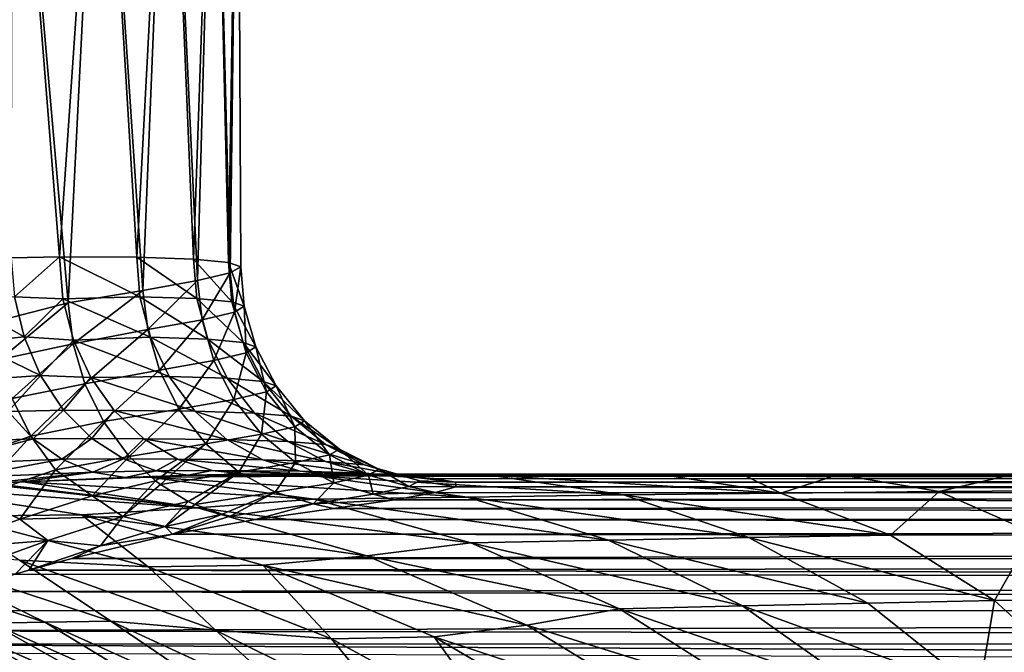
# Model space of a CAD drawing. Header units: metres. Extents: x -139 to 105, y -30 to 40.
# Tile 109 of 153: x 9.47 to 18.52, y 18.36 to 24.18. Entities that reach past the tile are written whole.
import ezdxf

# ---------------------------------------------------------------- set-up
doc = ezdxf.new("R2010")
doc.units = ezdxf.units.M
doc.layers.add('solid_150_SW0003', color=7, linetype='CONTINUOUS')

msp = doc.modelspace()

# ---------------------------------------------------------------- linework, layer by layer
at = {"layer": 'solid_150_SW0003'}
for points in [[(9.395154, 27.5, 62.430943), (9.912374, 21.574602, 63.232258), (9.235389, 21.400816, 62.210205)], [(9.395154, 27.5, 75.694588), (9.388665, 21.990349, 75.703773), (9.833182, 21.999994, 75.025864)], [(9.395154, 27.5, 62.430943), (10.21068, 27.5, 63.772018), (9.912374, 21.574602, 63.232258)], [(10.21068, 27.5, 74.353516), (9.395154, 27.5, 75.694588), (9.833182, 21.999994, 75.025864)], [(10.21068, 27.5, 74.353516), (9.833182, 21.999994, 75.025864), (10.545802, 21.994184, 73.649277)], [(10.21068, 27.5, 63.772018), (10.599422, 21.687834, 64.60157), (9.912374, 21.574602, 63.232258)], [(10.836, 27.5, 72.913879), (10.21068, 27.5, 74.353516), (10.545802, 21.994184, 73.649277)], [(10.21068, 27.5, 63.772018), (10.836, 27.5, 65.211647), (10.599422, 21.687834, 64.60157)], [(10.836, 27.5, 72.913879), (10.545802, 21.994184, 73.649277), (11.066737, 21.976765, 72.189636)], [(10.836, 27.5, 65.211647), (11.100863, 21.779671, 66.059296), (10.599422, 21.687834, 64.60157)], [(11.259467, 27.5, 71.402512), (10.836, 27.5, 72.913879), (11.066737, 21.976765, 72.189636)], [(10.836, 27.5, 65.211647), (11.259467, 27.5, 66.723022), (11.100863, 21.779671, 66.059296)], [(11.259467, 27.5, 71.402512), (11.066737, 21.976765, 72.189636), (11.386643, 21.94767, 70.67347)], [(11.259467, 27.5, 66.723022), (11.404008, 21.850435, 67.579994), (11.100863, 21.779671, 66.059296)], [(11.473191, 27.5, 69.847557), (11.259467, 27.5, 71.402512), (11.386643, 21.94767, 70.67347)], [(11.259467, 27.5, 66.723022), (11.473191, 27.5, 68.277977), (11.404008, 21.850435, 67.579994)], [(11.473191, 27.5, 69.847557), (11.386643, 21.94767, 70.67347), (11.499819, 21.90608, 69.127335)], [(11.473191, 27.5, 68.277977), (11.499819, 21.90608, 69.127335), (11.404008, 21.850435, 67.579994)], [(11.473191, 27.5, 68.277977), (11.473191, 27.5, 69.847557), (11.499819, 21.90608, 69.127335)], [(9.388665, 21.990349, 75.703773), (9.419024, 21.63048, 75.717186), (9.833182, 21.999994, 75.025864)], [(9.419024, 21.63048, 75.717186), (9.865767, 21.611355, 75.045624), (9.833182, 21.999994, 75.025864)], [(10.573682, 21.631817, 73.667946), (10.545802, 21.994184, 73.649277), (9.833182, 21.999994, 75.025864)], [(9.865767, 21.611355, 75.045624), (10.573682, 21.631817, 73.667946), (9.833182, 21.999994, 75.025864)], [(11.095324, 21.614517, 72.210251), (11.066737, 21.976765, 72.189636), (10.545802, 21.994184, 73.649277)], [(10.573682, 21.631817, 73.667946), (11.095324, 21.614517, 72.210251), (10.545802, 21.994184, 73.649277)], [(11.416736, 21.585543, 70.696823), (11.386643, 21.94767, 70.67347), (11.066737, 21.976765, 72.189636)], [(11.095324, 21.614517, 72.210251), (11.416736, 21.585543, 70.696823), (11.066737, 21.976765, 72.189636)], [(11.532747, 21.544184, 69.154114), (11.499819, 21.90608, 69.127335), (11.386643, 21.94767, 70.67347)], [(11.416736, 21.585543, 70.696823), (11.532747, 21.544184, 69.154114), (11.386643, 21.94767, 70.67347)], [(11.441239, 21.489351, 67.609962), (11.404008, 21.850435, 67.579994), (11.499819, 21.90608, 69.127335)], [(11.532747, 21.544184, 69.154114), (11.441239, 21.489351, 67.609962), (11.499819, 21.90608, 69.127335)], [(11.14386, 21.418825, 66.091728), (11.100863, 21.779671, 66.059296), (11.404008, 21.850435, 67.579994)], [(11.441239, 21.489351, 67.609962), (11.14386, 21.418825, 66.091728), (11.404008, 21.850435, 67.579994)], [(10.645975, 21.329584, 64.626968), (10.599422, 21.687834, 64.60157), (11.100863, 21.779671, 66.059296)], [(11.14386, 21.418825, 66.091728), (10.645975, 21.329584, 64.626968), (11.100863, 21.779671, 66.059296)], [(10.599422, 21.687834, 64.60157), (9.958177, 21.198137, 63.239185), (9.912374, 21.574602, 63.232258)], [(10.645975, 21.329584, 64.626968), (9.958177, 21.198137, 63.239185), (10.599422, 21.687834, 64.60157)], [(9.419024, 21.63048, 75.717186), (8.935226, 21.585468, 76.360344), (9.508433, 21.26223, 75.771957)], [(9.508433, 21.26223, 75.771957), (8.935226, 21.585468, 76.360344), (9.027205, 21.214516, 76.421875)], [(9.28397, 21.05389, 62.222946), (9.235389, 21.400816, 62.210205), (9.912374, 21.574602, 63.232258)], [(9.958177, 21.198137, 63.239185), (9.28397, 21.05389, 62.222946), (9.912374, 21.574602, 63.232258)], [(9.419024, 21.63048, 75.717186), (9.508433, 21.26223, 75.771957), (9.865767, 21.611355, 75.045624)], [(9.508433, 21.26223, 75.771957), (9.963772, 21.233444, 75.105049), (9.865767, 21.611355, 75.045624)], [(10.671004, 21.258368, 73.712906), (10.573682, 21.631817, 73.667946), (9.865767, 21.611355, 75.045624)], [(9.963772, 21.233444, 75.105049), (10.671004, 21.258368, 73.712906), (9.865767, 21.611355, 75.045624)], [(11.197151, 21.241091, 72.244019), (11.095324, 21.614517, 72.210251), (10.573682, 21.631817, 73.667946)], [(10.671004, 21.258368, 73.712906), (11.197151, 21.241091, 72.244019), (10.573682, 21.631817, 73.667946)], [(11.521828, 21.212156, 70.719078), (11.416736, 21.585543, 70.696823), (11.095324, 21.614517, 72.210251)], [(11.197151, 21.241091, 72.244019), (11.521828, 21.212156, 70.719078), (11.095324, 21.614517, 72.210251)], [(11.639853, 21.170856, 69.164742), (11.532747, 21.544184, 69.154114), (11.416736, 21.585543, 70.696823)], [(11.521828, 21.212156, 70.719078), (11.639853, 21.170856, 69.164742), (11.416736, 21.585543, 70.696823)], [(11.549175, 21.116114, 67.609032), (11.441239, 21.489351, 67.609962), (11.532747, 21.544184, 69.154114)], [(11.639853, 21.170856, 69.164742), (11.549175, 21.116114, 67.609032), (11.532747, 21.544184, 69.154114)], [(11.251636, 21.045729, 66.079826), (11.14386, 21.418825, 66.091728), (11.441239, 21.489351, 67.609962)], [(11.549175, 21.116114, 67.609032), (11.251636, 21.045729, 66.079826), (11.441239, 21.489351, 67.609962)], [(10.752684, 20.95668, 64.604362), (10.645975, 21.329584, 64.626968), (11.14386, 21.418825, 66.091728)], [(11.251636, 21.045729, 66.079826), (10.752684, 20.95668, 64.604362), (11.14386, 21.418825, 66.091728)], [(10.645975, 21.329584, 64.626968), (10.065795, 20.831434, 63.208874), (9.958177, 21.198137, 63.239185)], [(10.752684, 20.95668, 64.604362), (10.065795, 20.831434, 63.208874), (10.645975, 21.329584, 64.626968)], [(9.508433, 21.26223, 75.771957), (9.027205, 21.214516, 76.421875), (9.660451, 20.9072, 75.871323)], [(9.660451, 20.9072, 75.871323), (9.027205, 21.214516, 76.421875), (9.170812, 20.874762, 76.526802)], [(9.398458, 20.695276, 62.207458), (9.28397, 21.05389, 62.222946), (9.958177, 21.198137, 63.239185)], [(9.958177, 21.198137, 63.239185), (10.065795, 20.831434, 63.208874), (9.398458, 20.695276, 62.207458)], [(9.508433, 21.26223, 75.771957), (9.660451, 20.9072, 75.871323), (9.963772, 21.233444, 75.105049)], [(9.660451, 20.9072, 75.871323), (10.121507, 20.888655, 75.200706), (9.963772, 21.233444, 75.105049)], [(10.840882, 20.898952, 73.789352), (10.671004, 21.258368, 73.712906), (9.963772, 21.233444, 75.105049)], [(10.121507, 20.888655, 75.200706), (10.840882, 20.898952, 73.789352), (9.963772, 21.233444, 75.105049)], [(11.375128, 20.881697, 72.299171), (11.197151, 21.241091, 72.244019), (10.671004, 21.258368, 73.712906)], [(10.840882, 20.898952, 73.789352), (11.375128, 20.881697, 72.299171), (10.671004, 21.258368, 73.712906)], [(11.705261, 20.8528, 70.752228), (11.521828, 21.212156, 70.719078), (11.197151, 21.241091, 72.244019)], [(11.375128, 20.881697, 72.299171), (11.705261, 20.8528, 70.752228), (11.197151, 21.241091, 72.244019)], [(11.826054, 20.811558, 69.17556), (11.639853, 21.170856, 69.164742), (11.521828, 21.212156, 70.719078)], [(11.705261, 20.8528, 70.752228), (11.826054, 20.811558, 69.17556), (11.521828, 21.212156, 70.719078)], [(11.435649, 20.686653, 66.046844), (11.251636, 21.045729, 66.079826), (11.549175, 21.116114, 67.609032)], [(11.735504, 20.756901, 67.597572), (11.435649, 20.686653, 66.046844), (11.549175, 21.116114, 67.609032)], [(11.735504, 20.756901, 67.597572), (11.549175, 21.116114, 67.609032), (11.639853, 21.170856, 69.164742)], [(11.826054, 20.811558, 69.17556), (11.735504, 20.756901, 67.597572), (11.639853, 21.170856, 69.164742)], [(10.932055, 20.597788, 64.550507), (10.752684, 20.95668, 64.604362), (11.251636, 21.045729, 66.079826)], [(11.435649, 20.686653, 66.046844), (10.932055, 20.597788, 64.550507), (11.251636, 21.045729, 66.079826)], [(10.752684, 20.95668, 64.604362), (10.236857, 20.482498, 63.139645), (10.065795, 20.831434, 63.208874)], [(10.932055, 20.597788, 64.550507), (10.236857, 20.482498, 63.139645), (10.752684, 20.95668, 64.604362)], [(9.660451, 20.9072, 75.871323), (9.170812, 20.874762, 76.526802), (9.361789, 20.574589, 76.671959)], [(9.660451, 20.9072, 75.871323), (9.361789, 20.574589, 76.671959), (9.87159, 20.589024, 76.013359)], [(9.571238, 20.349335, 62.146133), (9.398458, 20.695276, 62.207458), (10.065795, 20.831434, 63.208874)], [(10.065795, 20.831434, 63.208874), (10.236857, 20.482498, 63.139645), (9.571238, 20.349335, 62.146133)], [(9.660451, 20.9072, 75.871323), (9.87159, 20.589024, 76.013359), (10.121507, 20.888655, 75.200706)], [(9.87159, 20.589024, 76.013359), (10.335558, 20.584053, 75.330505), (10.121507, 20.888655, 75.200706)], [(11.079374, 20.578236, 73.895401), (10.840882, 20.898952, 73.789352), (10.121507, 20.888655, 75.200706)], [(10.335558, 20.584053, 75.330505), (11.079374, 20.578236, 73.895401), (10.121507, 20.888655, 75.200706)], [(11.625136, 20.560997, 72.374222), (11.375128, 20.881697, 72.299171), (10.840882, 20.898952, 73.789352)], [(11.079374, 20.578236, 73.895401), (11.625136, 20.560997, 72.374222), (10.840882, 20.898952, 73.789352)], [(11.962779, 20.532135, 70.795174), (11.705261, 20.8528, 70.752228), (11.375128, 20.881697, 72.299171)], [(11.625136, 20.560997, 72.374222), (11.962779, 20.532135, 70.795174), (11.375128, 20.881697, 72.299171)], [(12.086986, 20.490946, 69.18589), (11.826054, 20.811558, 69.17556), (11.705261, 20.8528, 70.752228)], [(11.962779, 20.532135, 70.795174), (12.086986, 20.490946, 69.18589), (11.705261, 20.8528, 70.752228)], [(11.691398, 20.36624, 65.992874), (11.435649, 20.686653, 66.046844), (11.735504, 20.756901, 67.597572)], [(11.995784, 20.436365, 67.57531), (11.691398, 20.36624, 65.992874), (11.735504, 20.756901, 67.597572)], [(11.995784, 20.436365, 67.57531), (11.735504, 20.756901, 67.597572), (11.826054, 20.811558, 69.17556)], [(12.086986, 20.490946, 69.18589), (11.995784, 20.436365, 67.57531), (11.826054, 20.811558, 69.17556)], [(9.571238, 20.349335, 62.146133), (8.826044, 20.091869, 61.215904), (9.398458, 20.695276, 62.207458)], [(11.179543, 20.277538, 64.465851), (10.932055, 20.597788, 64.550507), (11.435649, 20.686653, 66.046844)], [(11.691398, 20.36624, 65.992874), (11.179543, 20.277538, 64.465851), (11.435649, 20.686653, 66.046844)], [(9.592853, 20.325783, 76.851822), (9.361789, 20.574589, 76.671959), (8.475596, 20.281881, 78.038307)], [(9.87159, 20.589024, 76.013359), (9.361789, 20.574589, 76.671959), (9.592853, 20.325783, 76.851822)], [(9.87159, 20.589024, 76.013359), (9.592853, 20.325783, 76.851822), (10.130688, 20.328791, 76.190651)], [(9.87159, 20.589024, 76.013359), (10.130688, 20.328791, 76.190651), (10.335558, 20.584053, 75.330505)], [(10.130688, 20.328791, 76.190651), (10.610239, 20.323942, 75.497078), (10.335558, 20.584053, 75.330505)], [(10.932055, 20.597788, 64.550507), (10.4741, 20.163103, 63.028831), (10.236857, 20.482498, 63.139645)], [(11.3734, 20.318029, 74.0252), (11.079374, 20.578236, 73.895401), (10.335558, 20.584053, 75.330505)], [(11.3734, 20.318029, 74.0252), (10.335558, 20.584053, 75.330505), (10.610239, 20.323942, 75.497078)], [(11.179543, 20.277538, 64.465851), (10.4741, 20.163103, 63.028831), (10.932055, 20.597788, 64.550507)], [(11.933468, 20.300806, 72.464989), (11.625136, 20.560997, 72.374222), (11.079374, 20.578236, 73.895401)], [(11.3734, 20.318029, 74.0252), (11.933468, 20.300806, 72.464989), (11.079374, 20.578236, 73.895401)], [(12.280254, 20.271973, 70.84549), (11.962779, 20.532135, 70.795174), (11.625136, 20.560997, 72.374222)], [(11.933468, 20.300806, 72.464989), (12.280254, 20.271973, 70.84549), (11.625136, 20.560997, 72.374222)], [(10.236857, 20.482498, 63.139645), (9.797167, 20.03812, 62.038521), (9.571238, 20.349335, 62.146133)], [(10.236857, 20.482498, 63.139645), (10.4741, 20.163103, 63.028831), (9.797167, 20.03812, 62.038521)], [(12.408326, 20.230825, 69.195045), (12.086986, 20.490946, 69.18589), (11.962779, 20.532135, 70.795174)], [(12.280254, 20.271973, 70.84549), (12.408326, 20.230825, 69.195045), (11.962779, 20.532135, 70.795174)], [(12.31571, 20.176306, 67.54332), (11.995784, 20.436365, 67.57531), (12.086986, 20.490946, 69.18589)], [(12.408326, 20.230825, 69.195045), (12.31571, 20.176306, 67.54332), (12.086986, 20.490946, 69.18589)], [(11.481473, 20.017712, 64.354813), (11.179543, 20.277538, 64.465851), (11.691398, 20.36624, 65.992874)], [(12.004797, 20.106279, 65.9207), (11.481473, 20.017712, 64.354813), (11.691398, 20.36624, 65.992874)], [(12.004797, 20.106279, 65.9207), (11.691398, 20.36624, 65.992874), (11.995784, 20.436365, 67.57531)], [(12.31571, 20.176306, 67.54332), (12.004797, 20.106279, 65.9207), (11.995784, 20.436365, 67.57531)], [(9.592853, 20.325783, 76.851822), (8.475596, 20.281881, 78.038307), (8.71084, 20.088987, 78.281631)], [(9.854926, 20.137836, 77.059303), (9.592853, 20.325783, 76.851822), (8.71084, 20.088987, 78.281631)], [(9.571238, 20.349335, 62.146133), (9.051581, 19.784021, 61.098251), (8.826044, 20.091869, 61.215904)], [(9.571238, 20.349335, 62.146133), (9.797167, 20.03812, 62.038521), (9.051581, 19.784021, 61.098251)], [(10.130688, 20.328791, 76.190651), (9.592853, 20.325783, 76.851822), (9.854926, 20.137836, 77.059303)], [(10.130688, 20.328791, 76.190651), (9.854926, 20.137836, 77.059303), (10.420738, 20.140652, 76.391495)], [(10.130688, 20.328791, 76.190651), (10.420738, 20.140652, 76.391495), (10.610239, 20.323942, 75.497078)], [(10.420738, 20.140652, 76.391495), (10.91734, 20.138821, 75.683311), (10.610239, 20.323942, 75.497078)], [(11.179543, 20.277538, 64.465851), (10.714748, 19.938816, 62.907459), (10.4741, 20.163103, 63.028831)], [(11.702972, 20.132637, 74.169952), (11.3734, 20.318029, 74.0252), (10.610239, 20.323942, 75.497078)], [(11.702972, 20.132637, 74.169952), (10.610239, 20.323942, 75.497078), (10.91734, 20.138821, 75.683311)], [(11.179543, 20.277538, 64.465851), (10.761143, 19.903725, 62.883327), (10.714748, 19.938816, 62.907459)], [(11.481473, 20.017712, 64.354813), (10.761143, 19.903725, 62.883327), (11.179543, 20.277538, 64.465851)], [(12.27916, 20.115423, 72.565346), (11.933468, 20.300806, 72.464989), (11.3734, 20.318029, 74.0252)], [(11.702972, 20.132637, 74.169952), (12.27916, 20.115423, 72.565346), (11.3734, 20.318029, 74.0252)], [(12.636109, 20.086611, 70.899818), (12.280254, 20.271973, 70.84549), (11.933468, 20.300806, 72.464989)], [(12.27916, 20.115423, 72.565346), (12.636109, 20.086611, 70.899818), (11.933468, 20.300806, 72.464989)], [(12.768242, 20.045494, 69.202492), (12.408326, 20.230825, 69.195045), (12.280254, 20.271973, 70.84549)], [(12.636109, 20.086611, 70.899818), (12.768242, 20.045494, 69.202492), (12.280254, 20.271973, 70.84549)], [(12.67356, 19.991018, 67.503891), (12.31571, 20.176306, 67.54332), (12.408326, 20.230825, 69.195045)], [(12.768242, 20.045494, 69.202492), (12.67356, 19.991018, 67.503891), (12.408326, 20.230825, 69.195045)], [(9.854926, 20.137836, 77.059303), (8.71084, 20.088987, 78.281631), (8.956486, 19.968525, 78.538887)], [(10.141562, 20.0163, 77.289345), (9.854926, 20.137836, 77.059303), (8.956486, 19.968525, 78.538887)], [(9.797167, 20.03812, 62.038521), (10.4741, 20.163103, 63.028831), (10.133183, 19.801386, 61.98764)], [(10.420738, 20.140652, 76.391495), (9.854926, 20.137836, 77.059303), (10.141562, 20.0163, 77.289345)], [(10.4741, 20.163103, 63.028831), (10.714748, 19.938816, 62.907459), (10.133183, 19.801386, 61.98764)], [(10.420738, 20.140652, 76.391495), (10.141562, 20.0163, 77.289345), (10.722415, 20.029402, 76.602325)], [(10.420738, 20.140652, 76.391495), (10.722415, 20.029402, 76.602325), (10.91734, 20.138821, 75.683311)], [(10.722415, 20.029402, 76.602325), (11.237261, 20.032316, 75.877319), (10.91734, 20.138821, 75.683311)], [(10.91734, 20.138821, 75.683311), (12.045475, 20.026392, 74.319778), (11.702972, 20.132637, 74.169952)], [(11.237261, 20.032316, 75.877319), (12.045475, 20.026392, 74.319778), (10.91734, 20.138821, 75.683311)], [(11.817401, 19.83259, 64.225128), (11.481473, 20.017712, 64.354813), (12.004797, 20.106279, 65.9207)], [(11.702972, 20.132637, 74.169952), (12.045475, 20.026392, 74.319778), (12.638485, 20.009186, 72.668526)], [(11.702972, 20.132637, 74.169952), (12.638485, 20.009186, 72.668526), (12.27916, 20.115423, 72.565346)], [(12.354589, 19.921062, 65.835358), (11.817401, 19.83259, 64.225128), (12.004797, 20.106279, 65.9207)], [(12.354589, 19.921062, 65.835358), (12.004797, 20.106279, 65.9207), (12.31571, 20.176306, 67.54332)], [(12.27916, 20.115423, 72.565346), (12.638485, 20.009186, 72.668526), (13.005923, 19.980383, 70.95459)], [(12.27916, 20.115423, 72.565346), (13.005923, 19.980383, 70.95459), (12.636109, 20.086611, 70.899818)], [(12.67356, 19.991018, 67.503891), (12.354589, 19.921062, 65.835358), (12.31571, 20.176306, 67.54332)], [(10.141562, 20.0163, 77.289345), (8.956486, 19.968525, 78.538887), (9.194459, 19.917551, 78.796707)], [(9.051581, 19.784021, 61.098251), (9.797167, 20.03812, 62.038521), (9.468091, 19.585915, 61.116375)], [(10.141562, 20.0163, 77.289345), (9.194459, 19.917551, 78.796707), (9.498672, 19.929029, 78.509201)], [(9.797167, 20.03812, 62.038521), (10.133183, 19.801386, 61.98764), (9.468091, 19.585915, 61.116375)], [(10.141562, 20.0163, 77.289345), (9.498672, 19.929029, 78.509201), (10.436445, 19.967924, 77.528877)], [(10.722415, 20.029402, 76.602325), (10.141562, 20.0163, 77.289345), (10.436445, 19.967924, 77.528877)], [(10.722415, 20.029402, 76.602325), (10.436445, 19.967924, 77.528877), (11.017998, 19.990849, 76.810226)], [(10.722415, 20.029402, 76.602325), (11.017998, 19.990849, 76.810226), (11.237261, 20.032316, 75.877319)], [(11.481473, 20.017712, 64.354813), (11.016211, 19.748222, 62.747284), (10.761143, 19.903725, 62.883327)], [(11.481473, 20.017712, 64.354813), (11.077415, 19.719328, 62.713882), (11.016211, 19.748222, 62.747284)], [(11.237261, 20.032316, 75.877319), (11.017998, 19.990849, 76.810226), (11.543301, 19.999992, 76.062912)], [(11.817401, 19.83259, 64.225128), (11.077415, 19.719328, 62.713882), (11.481473, 20.017712, 64.354813)], [(11.237261, 20.032316, 75.877319), (11.543301, 19.999992, 76.062912), (12.308055, 19.995281, 74.621666)], [(12.045475, 20.026392, 74.319778), (11.237261, 20.032316, 75.877319), (12.308055, 19.995281, 74.621666)], [(12.045475, 20.026392, 74.319778), (12.308055, 19.995281, 74.621666), (12.887248, 19.981333, 73.108841)], [(12.638485, 20.009186, 72.668526), (12.045475, 20.026392, 74.319778), (12.887248, 19.981333, 73.108841)], [(12.636109, 20.086611, 70.899818), (13.005923, 19.980383, 70.95459), (13.142056, 19.939283, 69.207954)], [(12.636109, 20.086611, 70.899818), (13.142056, 19.939283, 69.207954), (12.768242, 20.045494, 69.202492)], [(12.638485, 20.009186, 72.668526), (12.887248, 19.981333, 73.108841), (13.275027, 19.958336, 71.552261)], [(13.005923, 19.980383, 70.95459), (12.638485, 20.009186, 72.668526), (13.275027, 19.958336, 71.552261)], [(12.768242, 20.045494, 69.202492), (13.044837, 19.884832, 67.460007), (12.67356, 19.991018, 67.503891)], [(12.768242, 20.045494, 69.202492), (13.142056, 19.939283, 69.207954), (13.044837, 19.884832, 67.460007)], [(11.103291, 19.688663, 80.688744), (9.11644, 19.914799, 78.868019), (8.320359, 19.892805, 79.53331)], [(11.103291, 19.688663, 80.688744), (9.194459, 19.917551, 78.796707), (9.11644, 19.914799, 78.868019)], [(11.103291, 19.688663, 80.688744), (9.498672, 19.929029, 78.509201), (9.194459, 19.917551, 78.796707)], [(10.658349, 19.970402, 77.457985), (10.436445, 19.967924, 77.528877), (9.498672, 19.929029, 78.509201)], [(12.173628, 19.768311, 79.737297), (10.658349, 19.970402, 77.457985), (9.498672, 19.929029, 78.509201)], [(12.173628, 19.768311, 79.737297), (9.498672, 19.929029, 78.509201), (11.103291, 19.688663, 80.688744)], [(10.415924, 19.609259, 61.79488), (10.133183, 19.801386, 61.98764), (10.714748, 19.938816, 62.907459)], [(10.761143, 19.903725, 62.883327), (10.415924, 19.609259, 61.79488), (10.714748, 19.938816, 62.907459)], [(11.017998, 19.990849, 76.810226), (10.436445, 19.967924, 77.528877), (10.658349, 19.970402, 77.457985)], [(11.017998, 19.990849, 76.810226), (10.658349, 19.970402, 77.457985), (12.2031, 19.98122, 77.0336)], [(12.2031, 19.98122, 77.0336), (10.658349, 19.970402, 77.457985), (13.582912, 19.789087, 79.318596)], [(13.582912, 19.789087, 79.318596), (10.658349, 19.970402, 77.457985), (12.173628, 19.768311, 79.737297)], [(11.017998, 19.990849, 76.810226), (13.311747, 19.987322, 76.795471), (11.543301, 19.999992, 76.062912)], [(11.017998, 19.990849, 76.810226), (13.118214, 19.986366, 76.833405), (13.311747, 19.987322, 76.795471)], [(11.017998, 19.990849, 76.810226), (12.2031, 19.98122, 77.0336), (13.118214, 19.986366, 76.833405)], [(12.308055, 19.995281, 74.621666), (11.543301, 19.999992, 76.062912), (19.104961, 19.999994, 76.062935)], [(18.610197, 19.998856, 76.224991), (19.104961, 19.999994, 76.062935), (11.543301, 19.999992, 76.062912)], [(16.996311, 19.997286, 76.333015), (18.610197, 19.998856, 76.224991), (11.543301, 19.999992, 76.062912)], [(16.113836, 19.995953, 76.408859), (16.996311, 19.997286, 76.333015), (11.543301, 19.999992, 76.062912)], [(15.386418, 19.994501, 76.483574), (16.113836, 19.995953, 76.408859), (11.543301, 19.999992, 76.062912)], [(13.787938, 19.98947, 76.70829), (15.386418, 19.994501, 76.483574), (11.543301, 19.999992, 76.062912)], [(13.311747, 19.987322, 76.795471), (13.787938, 19.98947, 76.70829), (11.543301, 19.999992, 76.062912)], [(12.354589, 19.921062, 65.835358), (12.164473, 19.7265, 64.086098), (11.817401, 19.83259, 64.225128)], [(12.354589, 19.921062, 65.835358), (12.716892, 19.814919, 65.743065), (12.164473, 19.7265, 64.086098)], [(12.2031, 19.98122, 77.0336), (15.018273, 19.808308, 79.004929), (13.787938, 19.98947, 76.70829)], [(12.2031, 19.98122, 77.0336), (13.787938, 19.98947, 76.70829), (13.311747, 19.987322, 76.795471)], [(13.118214, 19.986366, 76.833405), (12.2031, 19.98122, 77.0336), (13.311747, 19.987322, 76.795471)], [(12.2031, 19.98122, 77.0336), (13.582912, 19.789087, 79.318596), (15.018273, 19.808308, 79.004929)], [(26.666658, 19.999994, 76.063026), (38.833328, 19.999994, 76.062828), (12.308055, 19.995281, 74.621666)], [(12.308055, 19.995281, 74.621666), (19.104961, 19.999994, 76.062935), (26.666658, 19.999994, 76.063026)], [(51.000027, 19.987131, 73.633888), (12.308055, 19.995281, 74.621666), (38.833328, 19.999994, 76.062828)], [(51.000027, 19.987131, 73.633888), (12.887248, 19.981333, 73.108841), (12.308055, 19.995281, 74.621666)], [(12.67356, 19.991018, 67.503891), (12.716892, 19.814919, 65.743065), (12.354589, 19.921062, 65.835358)], [(12.67356, 19.991018, 67.503891), (13.044837, 19.884832, 67.460007), (12.716892, 19.814919, 65.743065)], [(51.000027, 19.987131, 73.633888), (50.999996, 19.951275, 71.164299), (12.887248, 19.981333, 73.108841)], [(50.999996, 19.951275, 71.164299), (13.275027, 19.958336, 71.552261), (12.887248, 19.981333, 73.108841)], [(13.005923, 19.980383, 70.95459), (13.275027, 19.958336, 71.552261), (13.472842, 19.925858, 69.96273)], [(13.142056, 19.939283, 69.207954), (13.005923, 19.980383, 70.95459), (13.472842, 19.925858, 69.96273)], [(13.044837, 19.884832, 67.460007), (13.142056, 19.939283, 69.207954), (13.478661, 19.883116, 68.36087)], [(13.142056, 19.939283, 69.207954), (13.472842, 19.925858, 69.96273), (13.478661, 19.883116, 68.36087)], [(50.999996, 19.951275, 71.164299), (13.472842, 19.925858, 69.96273), (13.275027, 19.958336, 71.552261)], [(50.999996, 19.951275, 71.164299), (50.999992, 19.896933, 68.836426), (13.472842, 19.925858, 69.96273)], [(50.999992, 19.896933, 68.836426), (13.478661, 19.883116, 68.36087), (13.472842, 19.925858, 69.96273)], [(13.787938, 19.98947, 76.70829), (16.465792, 19.825109, 78.772896), (15.386418, 19.994501, 76.483574)], [(15.018273, 19.808308, 79.004929), (16.465792, 19.825109, 78.772896), (13.787938, 19.98947, 76.70829)], [(15.386418, 19.994501, 76.483574), (16.465792, 19.825109, 78.772896), (16.113836, 19.995953, 76.408859)], [(16.465792, 19.825109, 78.772896), (16.996311, 19.997286, 76.333015), (16.113836, 19.995953, 76.408859)], [(16.465792, 19.825109, 78.772896), (17.921364, 19.839252, 78.604774), (16.996311, 19.997286, 76.333015)], [(17.921364, 19.839252, 78.604774), (18.610197, 19.998856, 76.224991), (16.996311, 19.997286, 76.333015)], [(17.921364, 19.839252, 78.604774), (19.381788, 19.850536, 78.483864), (18.610197, 19.998856, 76.224991)], [(10.036083, 19.626808, 81.636566), (8.320359, 19.892805, 79.53331), (8.866949, 19.612141, 82.468117)], [(11.103291, 19.688663, 80.688744), (8.320359, 19.892805, 79.53331), (10.036083, 19.626808, 81.636566)], [(10.761143, 19.903725, 62.883327), (11.016211, 19.748222, 62.747284), (10.415924, 19.609259, 61.79488)], [(11.817401, 19.83259, 64.225128), (11.329556, 19.630459, 62.573566), (11.077415, 19.719328, 62.713882)], [(11.817401, 19.83259, 64.225128), (11.404116, 19.612936, 62.531288), (11.329556, 19.630459, 62.573566)], [(11.817401, 19.83259, 64.225128), (12.164473, 19.7265, 64.086098), (11.404116, 19.612936, 62.531288)], [(12.716892, 19.814919, 65.743065), (13.044837, 19.884832, 67.460007), (13.290872, 19.829355, 66.770485)], [(12.716892, 19.814919, 65.743065), (13.290872, 19.829355, 66.770485), (12.912548, 19.762085, 65.219902)], [(50.999992, 19.8234, 66.617058), (12.912548, 19.762085, 65.219902), (13.290872, 19.829355, 66.770485)], [(50.999992, 19.8234, 66.617058), (50.999989, 19.721498, 64.438721), (12.912548, 19.762085, 65.219902)], [(13.044837, 19.884832, 67.460007), (13.478661, 19.883116, 68.36087), (13.290872, 19.829355, 66.770485)], [(50.999992, 19.8234, 66.617058), (13.290872, 19.829355, 66.770485), (13.478661, 19.883116, 68.36087)], [(50.999992, 19.896933, 68.836426), (50.999992, 19.8234, 66.617058), (13.478661, 19.883116, 68.36087)], [(15.018273, 19.808308, 79.004929), (17.473642, 19.439152, 81.004593), (16.465792, 19.825109, 78.772896)], [(16.465792, 19.825109, 78.772896), (17.473642, 19.439152, 81.004593), (17.921364, 19.839252, 78.604774)], [(17.473642, 19.439152, 81.004593), (18.783625, 19.45904, 80.826904), (17.921364, 19.839252, 78.604774)], [(17.921364, 19.839252, 78.604774), (18.783625, 19.45904, 80.826904), (19.381788, 19.850536, 78.483864)], [(9.051581, 19.784021, 61.098251), (9.468091, 19.585915, 61.116375), (8.723136, 19.309511, 60.302448)], [(10.415924, 19.609259, 61.79488), (9.468091, 19.585915, 61.116375), (10.133183, 19.801386, 61.98764)], [(10.804679, 19.516521, 61.728504), (10.415924, 19.609259, 61.79488), (11.016211, 19.748222, 62.747284)], [(11.077415, 19.719328, 62.713882), (10.804679, 19.516521, 61.728504), (11.016211, 19.748222, 62.747284)], [(13.615094, 19.366335, 81.948395), (12.173628, 19.768311, 79.737297), (11.103291, 19.688663, 80.688744)], [(12.164473, 19.7265, 64.086098), (12.716892, 19.814919, 65.743065), (12.912548, 19.762085, 65.219902)], [(12.164473, 19.7265, 64.086098), (12.912548, 19.762085, 65.219902), (12.353023, 19.682072, 63.752468)], [(13.582912, 19.789087, 79.318596), (12.173628, 19.768311, 79.737297), (14.881497, 19.392027, 81.547752)], [(14.881497, 19.392027, 81.547752), (12.173628, 19.768311, 79.737297), (13.615094, 19.366335, 81.948395)], [(50.999989, 19.721498, 64.438721), (12.353023, 19.682072, 63.752468), (12.912548, 19.762085, 65.219902)], [(13.582912, 19.789087, 79.318596), (16.171707, 19.416637, 81.239822), (15.018273, 19.808308, 79.004929)], [(13.582912, 19.789087, 79.318596), (14.881497, 19.392027, 81.547752), (16.171707, 19.416637, 81.239822)], [(15.018273, 19.808308, 79.004929), (16.171707, 19.416637, 81.239822), (17.473642, 19.439152, 81.004593)], [(12.658345, 19.249554, 82.835876), (11.103291, 19.688663, 80.688744), (10.036083, 19.626808, 81.636566)], [(11.077415, 19.719328, 62.713882), (11.329556, 19.630459, 62.573566), (10.804679, 19.516521, 61.728504)], [(13.615094, 19.366335, 81.948395), (11.103291, 19.688663, 80.688744), (12.658345, 19.249554, 82.835876)], [(12.164473, 19.7265, 64.086098), (11.636265, 19.582647, 62.397461), (11.404116, 19.612936, 62.531288)], [(12.164473, 19.7265, 64.086098), (12.353023, 19.682072, 63.752468), (11.636265, 19.582647, 62.397461)], [(12.353023, 19.682072, 63.752468), (51, 19.582647, 62.397461), (11.636265, 19.582647, 62.397461)], [(50.999989, 19.721498, 64.438721), (51, 19.582647, 62.397461), (12.353023, 19.682072, 63.752468)], [(9.726536, 19.390585, 60.8913), (8.723136, 19.309511, 60.302448), (9.468091, 19.585915, 61.116375)], [(10.036083, 19.626808, 81.636566), (8.866949, 19.612141, 82.468117), (10.647834, 19.147053, 84.469254)], [(10.647834, 19.147053, 84.469254), (8.866949, 19.612141, 82.468117), (9.467109, 19.207638, 85.113899)], [(10.415924, 19.609259, 61.79488), (9.726536, 19.390585, 60.8913), (9.468091, 19.585915, 61.116375)], [(10.211216, 19.341465, 60.918663), (9.726536, 19.390585, 60.8913), (10.415924, 19.609259, 61.79488)], [(11.701879, 19.163519, 83.710548), (10.036083, 19.626808, 81.636566), (10.647834, 19.147053, 84.469254)], [(12.658345, 19.249554, 82.835876), (10.036083, 19.626808, 81.636566), (11.701879, 19.163519, 83.710548)], [(10.804679, 19.516521, 61.728504), (10.211216, 19.341465, 60.918663), (10.415924, 19.609259, 61.79488)], [(11.329556, 19.630459, 62.573566), (10.872879, 19.446884, 61.425663), (10.804679, 19.516521, 61.728504)], [(11.404116, 19.612936, 62.531288), (10.872879, 19.446884, 61.425663), (11.329556, 19.630459, 62.573566)], [(11.404116, 19.612936, 62.531288), (11.636265, 19.582647, 62.397461), (10.872879, 19.446884, 61.425663)], [(10.872879, 19.446884, 61.425663), (11.636265, 19.582647, 62.397461), (75, 19.500938, 61.736637)], [(11.636265, 19.582647, 62.397461), (51, 19.582647, 62.397461), (75, 19.500938, 61.736637)], [(10.804679, 19.516521, 61.728504), (10.872879, 19.446884, 61.425663), (10.211216, 19.341465, 60.918663)], [(10.872879, 19.446884, 61.425663), (75, 19.500938, 61.736637), (75, 19.375427, 61.082687)], [(9.726536, 19.390585, 60.8913), (8.951791, 19.109425, 60.046005), (8.723136, 19.309511, 60.302448)], [(9.726536, 19.390585, 60.8913), (9.425097, 19.081045, 60.046497), (8.951791, 19.109425, 60.046005)], [(9.726536, 19.390585, 60.8913), (9.552846, 19.116762, 60.152466), (9.425097, 19.081045, 60.046497)], [(10.211216, 19.341465, 60.918663), (9.552846, 19.116762, 60.152466), (9.726536, 19.390585, 60.8913)], [(9.947291, 19.22382, 60.496742), (10.872879, 19.446884, 61.425663), (75, 19.375427, 61.082687)], [(10.211216, 19.341465, 60.918663), (10.872879, 19.446884, 61.425663), (9.947291, 19.22382, 60.496742)], [(9.947291, 19.22382, 60.496742), (75, 19.375427, 61.082687), (75, 19.206667, 60.438515)], [(14.881497, 19.392027, 81.547752), (13.615094, 19.366335, 81.948395), (16.111876, 18.78717, 83.686043)], [(14.881497, 19.392027, 81.547752), (17.264563, 18.813601, 83.387527), (16.171707, 19.416637, 81.239822)], [(14.881497, 19.392027, 81.547752), (16.111876, 18.78717, 83.686043), (17.264563, 18.813601, 83.387527)], [(16.171707, 19.416637, 81.239822), (18.428585, 18.83795, 83.153473), (17.473642, 19.439152, 81.004593)], [(16.171707, 19.416637, 81.239822), (17.264563, 18.813601, 83.387527), (18.428585, 18.83795, 83.153473)], [(17.473642, 19.439152, 81.004593), (18.428585, 18.83795, 83.153473), (18.783625, 19.45904, 80.826904)], [(18.428585, 18.83795, 83.153473), (19.600653, 18.859917, 82.971077), (18.783625, 19.45904, 80.826904)], [(10.211216, 19.341465, 60.918663), (9.947291, 19.22382, 60.496742), (9.552846, 19.116762, 60.152466)], [(14.980914, 18.759516, 84.065872), (13.615094, 19.366335, 81.948395), (12.658345, 19.249554, 82.835876)], [(16.111876, 18.78717, 83.686043), (13.615094, 19.366335, 81.948395), (14.980914, 18.759516, 84.065872)], [(9.699573, 18.637665, 88.697418), (8.407237, 19.269722, 85.91185), (7.74556, 19.263161, 87.068787)], [(9.699573, 18.637665, 88.697418), (7.74556, 19.263161, 87.068787), (9.205945, 18.629381, 89.789902)], [(8.407237, 19.269722, 85.91185), (10.30627, 18.6481, 87.662804), (9.467109, 19.207638, 85.113899)], [(9.699573, 18.637665, 88.697418), (10.30627, 18.6481, 87.662804), (8.407237, 19.269722, 85.91185)], [(10.30627, 18.6481, 87.662804), (11.268432, 18.565565, 86.951569), (9.467109, 19.207638, 85.113899)], [(10.647834, 19.147053, 84.469254), (9.467109, 19.207638, 85.113899), (11.268432, 18.565565, 86.951569)], [(9.552846, 19.116762, 60.152466), (9.947291, 19.22382, 60.496742), (75, 19.206667, 60.438515)], [(9.552846, 19.116762, 60.152466), (75, 19.206667, 60.438515), (75, 18.995352, 59.806858)], [(14.130106, 18.609472, 84.885933), (12.658345, 19.249554, 82.835876), (11.701879, 19.163519, 83.710548)], [(14.980914, 18.759516, 84.065872), (12.658345, 19.249554, 82.835876), (14.130106, 18.609472, 84.885933)], [(9.425097, 19.081045, 60.046497), (9.552846, 19.116762, 60.152466), (75, 18.995352, 59.806858)], [(11.701879, 19.163519, 83.710548), (10.647834, 19.147053, 84.469254), (12.333125, 18.483885, 86.374252)], [(12.333125, 18.483885, 86.374252), (10.647834, 19.147053, 84.469254), (11.268432, 18.565565, 86.951569)], [(13.277524, 18.501549, 85.686523), (11.701879, 19.163519, 83.710548), (12.333125, 18.483885, 86.374252)], [(14.130106, 18.609472, 84.885933), (11.701879, 19.163519, 83.710548), (13.277524, 18.501549, 85.686523)], [(8.861789, 18.920183, 59.611099), (9.425097, 19.081045, 60.046497), (75, 18.995352, 59.806858)], [(8.254816, 18.745775, 59.198051), (8.861789, 18.920183, 59.611099), (75, 18.742395, 59.190529)], [(8.861789, 18.920183, 59.611099), (75, 18.995352, 59.806858), (75, 18.742395, 59.190529)], [(17.264563, 18.813601, 83.387527), (18.28973, 17.998301, 85.42675), (18.428585, 18.83795, 83.153473)], [(18.28973, 17.998301, 85.42675), (19.3244, 18.022758, 85.197266), (18.428585, 18.83795, 83.153473)], [(18.428585, 18.83795, 83.153473), (19.3244, 18.022758, 85.197266), (19.600653, 18.859917, 82.971077)], [(7.596945, 18.559286, 58.805676), (8.254816, 18.745775, 59.198051), (75, 18.742395, 59.190529)], [(7.596945, 18.559286, 58.805676), (75, 18.742395, 59.190529), (75, 18.449125, 58.592716)], [(16.262173, 17.943609, 86.070404), (14.980914, 18.759516, 84.065872), (14.130106, 18.609472, 84.885933)], [(16.111876, 18.78717, 83.686043), (14.980914, 18.759516, 84.065872), (17.266041, 17.971714, 85.713142)], [(17.266041, 17.971714, 85.713142), (14.980914, 18.759516, 84.065872), (16.262173, 17.943609, 86.070404)], [(16.111876, 18.78717, 83.686043), (18.28973, 17.998301, 85.42675), (17.264563, 18.813601, 83.387527)], [(16.111876, 18.78717, 83.686043), (17.266041, 17.971714, 85.713142), (18.28973, 17.998301, 85.42675)], [(11.537777, 17.808815, 90.232628), (10.30627, 18.6481, 87.662804), (9.699573, 18.637665, 88.697418)], [(10.30627, 18.6481, 87.662804), (12.091105, 17.822371, 89.313675), (11.268432, 18.565565, 86.951569)], [(11.537777, 17.808815, 90.232628), (12.091105, 17.822371, 89.313675), (10.30627, 18.6481, 87.662804)], [(7.153297, 18.434137, 58.564686), (7.596945, 18.559286, 58.805676), (75, 18.449125, 58.592716)], [(9.610325, 17.70513, 98.475288), (7.717653, 18.563362, 97.965324), (7.647533, 18.55044, 99.155464)], [(9.708713, 17.721704, 97.415451), (7.807346, 18.575712, 96.777008), (7.717653, 18.563362, 97.965324)], [(9.708713, 17.721704, 97.415451), (7.717653, 18.563362, 97.965324), (9.610325, 17.70513, 98.475288)], [(9.831485, 17.737089, 96.358849), (7.922567, 18.587164, 95.591461), (7.807346, 18.575712, 96.777008)], [(9.831485, 17.737089, 96.358849), (7.807346, 18.575712, 96.777008), (9.708713, 17.721704, 97.415451)], [(9.984807, 17.751192, 95.306854), (8.070692, 18.597544, 94.41011), (7.922567, 18.587164, 95.591461)], [(9.984807, 17.751192, 95.306854), (7.922567, 18.587164, 95.591461), (9.831485, 17.737089, 96.358849)], [(8.261219, 18.606747, 93.235069), (8.070692, 18.597544, 94.41011), (9.984807, 17.751192, 95.306854)], [(8.504116, 18.614695, 92.068825), (8.261219, 18.606747, 93.235069), (10.176596, 17.763996, 94.261459)], [(10.176596, 17.763996, 94.261459), (8.261219, 18.606747, 93.235069), (9.984807, 17.751192, 95.306854)], [(8.813245, 18.621956, 90.917435), (8.504116, 18.614695, 92.068825), (10.415154, 17.775501, 93.224953)], [(10.415154, 17.775501, 93.224953), (8.504116, 18.614695, 92.068825), (10.176596, 17.763996, 94.261459)], [(9.205945, 18.629381, 89.789902), (8.813245, 18.621956, 90.917435), (10.711962, 17.786306, 92.202568)], [(10.711962, 17.786306, 92.202568), (8.813245, 18.621956, 90.917435), (10.415154, 17.775501, 93.224953)], [(9.699573, 18.637665, 88.697418), (9.205945, 18.629381, 89.789902), (11.081383, 17.797207, 91.201965)], [(11.081383, 17.797207, 91.201965), (9.205945, 18.629381, 89.789902), (10.711962, 17.786306, 92.202568)], [(11.537777, 17.808815, 90.232628), (9.699573, 18.637665, 88.697418), (11.081383, 17.797207, 91.201965)], [(12.091105, 17.822371, 89.313675), (12.958288, 17.720289, 88.682739), (11.268432, 18.565565, 86.951569)], [(12.333125, 18.483885, 86.374252), (11.268432, 18.565565, 86.951569), (12.958288, 17.720289, 88.682739)], [(15.508976, 17.763754, 86.821037), (14.130106, 18.609472, 84.885933), (13.277524, 18.501549, 85.686523)], [(16.262173, 17.943609, 86.070404), (14.130106, 18.609472, 84.885933), (15.508976, 17.763754, 86.821037)], [(9.531312, 17.687628, 99.537392), (7.647533, 18.55044, 99.155464), (7.591711, 18.537701, 100.346611)], [(9.531312, 17.687628, 99.537392), (7.591711, 18.537701, 100.346611), (9.467431, 17.670055, 100.600914)], [(9.610325, 17.70513, 98.475288), (7.647533, 18.55044, 99.155464), (9.531312, 17.687628, 99.537392)], [(13.277524, 18.501549, 85.686523), (12.333125, 18.483885, 86.374252), (13.911556, 17.618454, 88.167618)], [(13.911556, 17.618454, 88.167618), (12.333125, 18.483885, 86.374252), (12.958288, 17.720289, 88.682739)], [(14.752694, 17.636463, 87.547958), (13.277524, 18.501549, 85.686523), (13.911556, 17.618454, 88.167618)], [(15.508976, 17.763754, 86.821037), (13.277524, 18.501549, 85.686523), (14.752694, 17.636463, 87.547958)], [(6.887973, 18.360086, 58.429226), (7.153297, 18.434137, 58.564686), (75, 18.117119, 58.016392)], [(7.153297, 18.434137, 58.564686), (75, 18.449125, 58.592716), (75, 18.117119, 58.016392)]]:
    msp.add_3dface(points, dxfattribs=at)

doc.saveas('drawing.dxf')
